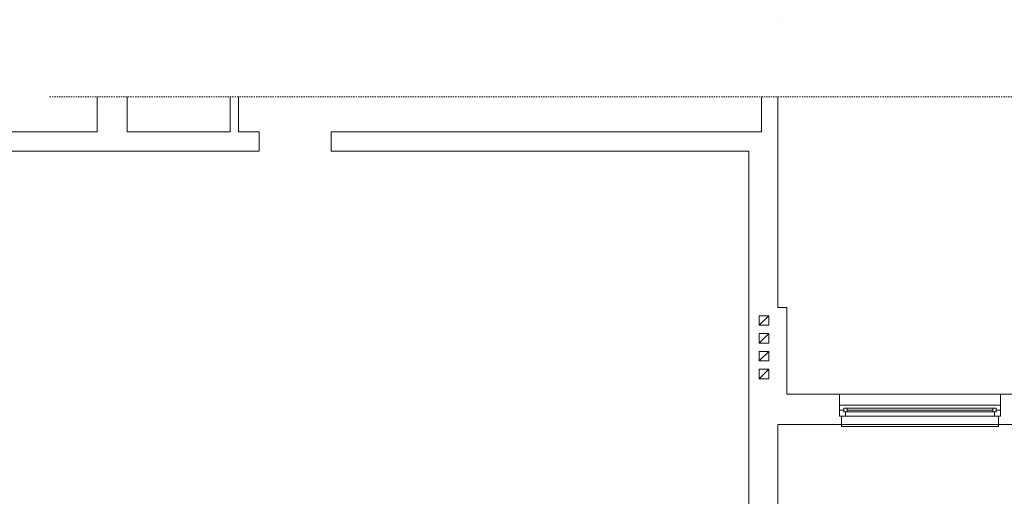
# Model space of a CAD drawing. Header units: millimetres. Extents: x 12683 to 90307, y 30842 to 62253.
# Tile 104 of 152: x 47999 to 49434, y 52145 to 52840. Entities that reach past the tile are written whole.
import ezdxf

# ---------------------------------------------------------------- set-up
doc = ezdxf.new("R2010")
doc.units = ezdxf.units.MM
doc.header["$LTSCALE"] = 0.6
doc.linetypes.add('CIEPLA', pattern=[5.7625, 3.175, -2.5875])
doc.layers.add('zzz_podklady_sciany', color=252, linetype='Continuous', lineweight=15)

msp = doc.modelspace()

# ---------------------------------------------------------------- linework, layer by layer
at = {"layer": 'zzz_podklady_sciany', "linetype": 'CIEPLA'}
msp.add_line((48042.9, 52727.7), (52208.8, 52727.7), dxfattribs=at)
at = {"layer": 'zzz_podklady_sciany'}
for p, q in [((48112.1, 52676.5), (48112.1, 52727.7)), ((48156.1, 52676.5), (48156.1, 52727.7)), ((48306.1, 52676.5), (48306.1, 52727.7)), ((48318.1, 52676.5), (48318.1, 52727.7)), ((49080.1, 52676.5), (49080.1, 52727.7)), ((49104.1, 52676.5), (49104.1, 52727.7)), ((48112.1, 52676.5), (47594.1, 52676.5)), ((48306.1, 52676.5), (48156.1, 52676.5)), ((48348.1, 52676.5), (48318.1, 52676.5)), ((48348.1, 52648.5), (48348.1, 52676.5)), ((49080.1, 52676.5), (48453.1, 52676.5)), ((48453.1, 52648.5), (48453.1, 52676.5)), ((49104.1, 52420.5), (49104.1, 52676.5)), ((47622.1, 52648.5), (48348.1, 52648.5)), ((48453.1, 52648.5), (49062, 52648.5)), ((49062.1, 52648.5), (49062.1, 52420.5)), ((49062.1, 52420.5), (49062.1, 52304.5)), ((49117.1, 52420.5), (49104.1, 52420.5)), ((49117.1, 52294), (49117.1, 52420.5)), ((49077.1, 52394.5), (49091.1, 52408.5)), ((49077.1, 52368.5), (49091.1, 52382.5)), ((49077.1, 52342.5), (49091.1, 52356.5)), ((49077.1, 52316.5), (49091.1, 52330.5)), ((49062.1, 52304.5), (49062.1, 52076.5)), ((49117.1, 52294), (52169.6, 52294)), ((49193.8, 52271), (49193.8, 52294)), ((49428.8, 52271), (49428.8, 52294)), ((49428.8, 52278), (49193.8, 52278)), ((49428.8, 52278), (49193.8, 52278)), ((49193.8, 52262), (49193.8, 52271)), ((49193.8, 52271), (49193.8, 52262)), ((49193.8, 52262), (49193.8, 52271)), ((49196.8, 52262), (49193.8, 52262)), ((49196.8, 52250), (49196.8, 52262)), ((49425.8, 52250), (49425.8, 52262)), ((49425.8, 52262), (49428.8, 52262)), ((49428.8, 52262), (49428.8, 52271)), ((49428.8, 52262), (49428.8, 52271)), ((49428.8, 52262), (49428.8, 52271)), ((49104.1, 52250), (52125.6, 52250)), ((49104.1, 52048.5), (49104.1, 52249.9)), ((49425.8, 52250), (49196.8, 52250)), ((49196.8, 52247), (49196.8, 52250)), ((49425.8, 52247), (49196.8, 52247)), ((49425.8, 52250), (49425.8, 52247))]:
    msp.add_line(p, q, dxfattribs=at)
at = {"layer": 'zzz_podklady_sciany', "flags": 128}
for points in [[(49077.1, 52394.5), (49091.1, 52394.5), (49091.1, 52408.5), (49077.1, 52408.5)], [(49077.1, 52368.5), (49091.1, 52368.5), (49091.1, 52382.5), (49077.1, 52382.5)], [(49077.1, 52342.5), (49091.1, 52342.5), (49091.1, 52356.5), (49077.1, 52356.5)], [(49077.1, 52316.5), (49091.1, 52316.5), (49091.1, 52330.5), (49077.1, 52330.5)]]:
    msp.add_lwpolyline(points, close=True, dxfattribs=at)
at = {"layer": 'zzz_podklady_sciany'}
for centre, start, end in [((49104.1, 52839.9), 90, 180), ((49104, 52676.5), 0, 90), ((49062, 52648.5), 0, 90), ((49117.1, 52294), 180, 270), ((49104.1, 52249.9), 90, 180)]:
    msp.add_arc(centre, 0.05, start, end, dxfattribs=at)

# ---------------------------------------------------------------- next in the draw order: wipeouts: each hides what was drawn before it
at = {"ltscale": 8598.409227}
msp.add_wipeout([(49205.3, 52273.5), (49205.3, 52268.5), (49202.8, 52268.5), (49202.8, 52262), (49419.8, 52262), (49419.8, 52268.5), (49417.3, 52268.5), (49417.3, 52273.5)], dxfattribs=at).dxf.layer = 'zzz_podklady_sciany'

# ---------------------------------------------------------------- next in the draw order: linework, layer by layer
at = {"layer": 'zzz_podklady_sciany'}
for p, q in [((49205.3, 52273.5), (49200.3, 52273.5)), ((49200.3, 52273.5), (49200.3, 52268.5)), ((49417.3, 52273.5), (49205.3, 52273.5)), ((49417.3, 52273.5), (49205.3, 52273.5)), ((49205.3, 52268.5), (49205.3, 52273.5)), ((49422.3, 52273.5), (49417.3, 52273.5)), ((49417.3, 52273.5), (49417.3, 52268.5)), ((49422.3, 52268.5), (49422.3, 52273.5)), ((49200.3, 52271), (49193.8, 52271)), ((49193.8, 52262), (49202.8, 52262)), ((49196.8, 52262), (49193.8, 52262)), ((49200.3, 52268.5), (49200.3, 52271)), ((49202.8, 52268.5), (49200.3, 52268.5)), ((49200.3, 52268.5), (49205.3, 52268.5)), ((49202.8, 52262), (49202.8, 52268.5)), ((49202.8, 52262), (49419.8, 52262)), ((49417.3, 52271), (49205.3, 52271)), ((49417.3, 52268.5), (49205.3, 52268.5)), ((49417.3, 52268.5), (49422.3, 52268.5)), ((49422.3, 52268.5), (49419.8, 52268.5)), ((49419.8, 52268.5), (49419.8, 52262)), ((49419.8, 52262), (49428.8, 52262)), ((49428.8, 52271), (49422.3, 52271)), ((49422.3, 52271), (49422.3, 52268.5)), ((49425.8, 52262), (49428.8, 52262))]:
    msp.add_line(p, q, dxfattribs=at)

doc.saveas('drawing.dxf')
